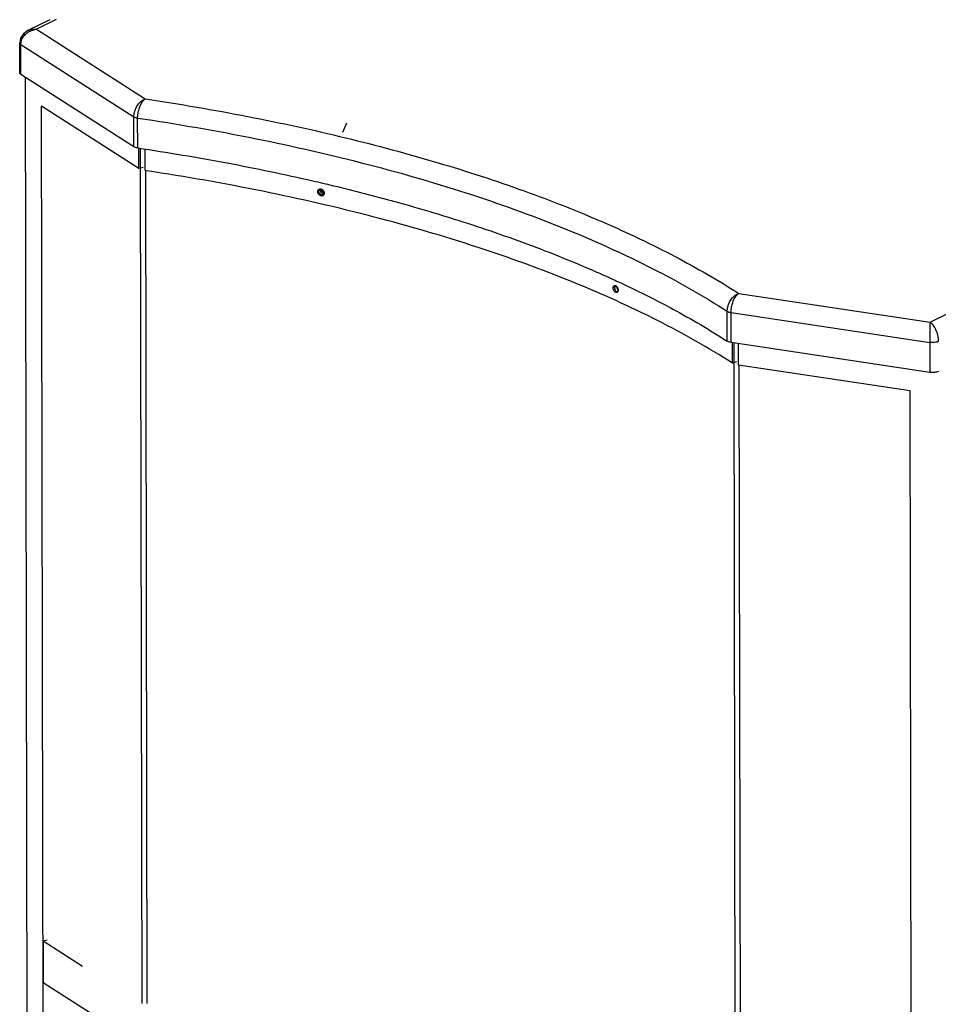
# Model space of a CAD drawing. Header units: inches. Extents: x -1 to 205, y 81 to 217.
# Tile 7 of 108: x 31 to 42, y 110 to 123. Entities that reach past the tile are written whole.
import ezdxf

# ---------------------------------------------------------------- set-up
doc = ezdxf.new("R2010")
doc.units = ezdxf.units.IN
doc.header["$LTSCALE"] = 1.1
doc.header["$MEASUREMENT"] = 0
doc.layers.get('0').update_dxf_attribs({"linetype": 'CONTINUOUS'})
for name, color, linetype in [('3_ALL_AXES', 7, 'CONTINUOUS'), ('6_ALL_SURFS', 7, 'CONTINUOUS'), ('7_ALL_FEATURES', 7, 'CONTINUOUS')]:
    doc.layers.add(name, color=color, linetype=linetype)

msp = doc.modelspace()

# ---------------------------------------------------------------- linework, layer by layer
at = {"color": 7, "linetype": 'Continuous'}
for p, q in [((32.39851804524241, 120.7502390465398), (32.39807417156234, 121.0141679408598)), ((34.64727705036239, 120.4945565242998), (34.66096101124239, 120.5041505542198)), ((39.82934591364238, 118.3140066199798), (39.82890088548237, 118.5786219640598))]:
    msp.add_line(p, q, dxfattribs=at)
for points, start_tangent, end_tangent in [([(34.64727705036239, 120.4945565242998), (34.64866968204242, 120.5057480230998), (34.64890659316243, 120.5065745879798)], (-0.001681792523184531, 0.9999985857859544), (0.2874204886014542, 0.9578045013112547)), ([(34.6527417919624, 120.4717878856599), (34.64868392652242, 120.4828136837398), (34.64727705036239, 120.4945565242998)], (-0.44285107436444, 0.8965951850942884), (-0.001681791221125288, 0.9999985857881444)), ([(34.66899135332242, 120.4817440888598), (34.66454969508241, 120.4931716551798), (34.66344949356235, 120.4987754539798)], (-0.46313438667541, 0.8862880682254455), (-0.1359485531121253, 0.9907158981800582)), ([(34.66899030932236, 120.4817435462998), (34.66845684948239, 120.4827953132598), (34.66439048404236, 120.4938230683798), (34.66345006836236, 120.4987751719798)], (-0.4611104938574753, 0.8873427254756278), (-0.1362403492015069, 0.9906758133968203)), ([(34.67685678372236, 120.4872336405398), (34.67240313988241, 120.4986763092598), (34.67189762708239, 120.5008406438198)], (-0.4637053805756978, 0.8859894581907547), (-0.2052780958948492, 0.9787036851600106)), ([(34.66766335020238, 120.4525054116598), (34.6592159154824, 120.4614341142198), (34.6527417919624, 120.4717878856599)], (-0.76044832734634, 0.649398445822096), (-0.4428510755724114, 0.8965951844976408)), ([(34.68816988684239, 120.4418813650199), (34.66766335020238, 120.4525054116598)], (-0.9744854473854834, 0.2244506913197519), (-0.7604483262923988, 0.6493984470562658)), ([(34.68458383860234, 120.4625321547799), (34.6834097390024, 120.4635056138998), (34.67494455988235, 120.4724384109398), (34.66899030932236, 120.4817435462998)], (-0.7785804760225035, 0.6275447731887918), (-0.4611104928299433, 0.8873427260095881)), ([(34.68458525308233, 120.4625339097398), (34.6759008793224, 120.4712763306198), (34.66899135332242, 120.4817440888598)], (-0.7768843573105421, 0.629643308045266), (-0.4631343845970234, 0.8862880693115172)), ([(34.69232862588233, 120.4681402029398), (34.68376620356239, 120.4767782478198), (34.67685678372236, 120.4872336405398)], (-0.7751407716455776, 0.6317885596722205), (-0.4637053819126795, 0.885989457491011)), ([(34.69601026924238, 120.4555256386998), (34.68458383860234, 120.4625321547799)], (-0.9151930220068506, 0.4030157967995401), (-0.7785804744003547, 0.6275447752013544)), ([(34.69600617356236, 120.4555153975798), (34.68458525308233, 120.4625339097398)], (-0.9153142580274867, 0.4027403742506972), (-0.7768843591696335, 0.6296433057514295)), ([(34.69388410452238, 120.4409798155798), (34.68816988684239, 120.4418813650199)], (-0.9964054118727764, 0.0847127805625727), (-0.9744854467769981, 0.2244506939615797)), ([(38.36678495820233, 119.2607900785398), (38.36252576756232, 119.2843500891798)], (-0.3377321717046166, 0.9412422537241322), (-0.001681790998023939, 0.9999985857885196)), ([(38.37830120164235, 119.2397956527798), (38.37179215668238, 119.2496766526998), (38.36678495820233, 119.2607900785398)], (-0.6239049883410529, 0.7815002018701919), (-0.3377321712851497, 0.9412422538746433))]:
    msp.add_spline(points, degree=3, dxfattribs=dict(at, start_tangent=start_tangent, end_tangent=end_tangent))
at = {"layer": '3_ALL_AXES', "color": 7, "linetype": 'Continuous'}
for points, start_tangent, end_tangent in [([(34.64727705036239, 120.4945565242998), (34.64896839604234, 120.5065544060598)], (-0.001681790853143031, 0.9999985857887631), (0.286402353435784, 0.958109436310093)), ([(34.6527417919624, 120.4717878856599), (34.64727705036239, 120.4945565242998)], (-0.4345612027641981, 0.9006423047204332), (-0.001681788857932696, 0.9999985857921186)), ([(34.66766335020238, 120.4525054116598), (34.6527417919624, 120.4717878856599)], (-0.7632802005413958, 0.6460675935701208), (-0.4345612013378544, 0.9006423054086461)), ([(34.69388551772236, 120.4409830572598), (34.68816988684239, 120.4418813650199), (34.66766335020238, 120.4525054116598)], (-0.9964855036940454, 0.08376539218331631), (-0.763280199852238, 0.6460675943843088)), ([(38.36678495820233, 119.2607900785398), (38.36252576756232, 119.2843500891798)], (-0.3356307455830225, 0.9419936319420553), (-0.001681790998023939, 0.9999985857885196)), ([(38.37830120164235, 119.2397956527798), (38.36678495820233, 119.2607900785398)], (-0.6189993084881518, 0.7853915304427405), (-0.3356307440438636, 0.9419936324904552))]:
    msp.add_spline(points, degree=3, dxfattribs=dict(at, start_tangent=start_tangent, end_tangent=end_tangent))
at = {"layer": '6_ALL_SURFS', "color": 7, "linetype": 'Continuous'}
msp.add_line((38.36272647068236, 119.2794009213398), (38.36252576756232, 119.2843500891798), dxfattribs=at)
for points, start_tangent, end_tangent in [([(34.64727705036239, 120.4945565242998), (34.64866968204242, 120.5057480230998), (34.64890659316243, 120.5065745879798)], (-0.001681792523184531, 0.9999985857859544), (0.2874204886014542, 0.9578045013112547)), ([(34.64799823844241, 120.4861262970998), (34.64727705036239, 120.4945565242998)], (-0.1688891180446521, 0.9856350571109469), (-0.00168178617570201, 0.9999985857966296)), ([(34.6527417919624, 120.4717878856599), (34.64868392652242, 120.4828136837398), (34.64727705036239, 120.4945565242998)], (-0.44285107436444, 0.8965951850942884), (-0.001681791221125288, 0.9999985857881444)), ([(34.6527417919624, 120.4717878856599), (34.64868392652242, 120.4828136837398), (34.64799823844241, 120.4861262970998)], (-0.4428510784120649, 0.8965951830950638), (-0.168889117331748, 0.9856350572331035)), ([(34.66766335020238, 120.4525054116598), (34.6592159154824, 120.4614341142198), (34.6527417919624, 120.4717878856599)], (-0.76044832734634, 0.649398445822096), (-0.4428510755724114, 0.8965951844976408)), ([(34.68816988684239, 120.4418813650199), (34.66766335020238, 120.4525054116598)], (-0.9744854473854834, 0.2244506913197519), (-0.7604483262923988, 0.6493984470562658)), ([(34.69388410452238, 120.4409798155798), (34.68816988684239, 120.4418813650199)], (-0.9964054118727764, 0.0847127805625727), (-0.9744854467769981, 0.2244506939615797)), ([(38.36678495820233, 119.2607900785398), (38.36252576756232, 119.2843500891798)], (-0.3377321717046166, 0.9412422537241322), (-0.001681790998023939, 0.9999985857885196)), ([(38.37830120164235, 119.2397956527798), (38.37179215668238, 119.2496766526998), (38.36678495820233, 119.2607900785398)], (-0.6239049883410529, 0.7815002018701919), (-0.3377321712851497, 0.9412422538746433))]:
    msp.add_spline(points, degree=3, dxfattribs=dict(at, start_tangent=start_tangent, end_tangent=end_tangent))
at = {"layer": '7_ALL_FEATURES', "color": 7, "linetype": 'Continuous'}
for p, q in [((31.26232095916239, 122.6266625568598), (30.98633580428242, 122.4905091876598)), ((31.34124601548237, 122.6280167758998), (31.09405282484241, 122.5060675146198)), ((30.98597899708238, 122.4903329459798), (30.98614699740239, 122.4904160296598)), ((31.09405282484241, 122.5060675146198), (32.4564726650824, 121.6350311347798)), ((30.89560392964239, 122.3962683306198), (30.88372525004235, 122.3356451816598)), ((30.88434462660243, 121.9608463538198), (30.88371424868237, 122.3356713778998)), ((30.89881924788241, 121.9406657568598), (30.89818887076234, 122.3154903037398)), ((30.89818887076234, 122.3154903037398), (32.31370826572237, 121.4105057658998)), ((32.31433864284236, 121.0356812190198), (30.89881924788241, 121.9406657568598)), ((30.9541459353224, 121.9052937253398), (30.99403930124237, 98.18455179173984)), ((31.19541848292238, 98.37262218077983), (31.15645147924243, 121.5425457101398)), ((32.37715203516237, 120.7621147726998), (31.15645147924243, 121.5425457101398)), ((32.31433864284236, 121.0356812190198), (32.31370826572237, 121.4105057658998)), ((32.36128244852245, 121.0203515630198), (32.36065207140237, 121.3951761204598)), ((32.37715203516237, 120.7621147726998), (32.3767176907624, 121.0203775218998)), ((32.45481693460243, 120.7366514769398), (32.45436612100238, 121.0047068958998)), ((32.43049432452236, 120.7756744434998), (32.37715203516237, 120.7621147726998)), ((32.41608602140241, 110.3042558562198), (32.39851804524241, 120.7502390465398)), ((32.47243129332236, 120.7339910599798), (32.45481693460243, 120.7366514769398)), ((32.48128838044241, 110.3043655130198), (32.46375656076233, 120.7288498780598)), ((34.64727705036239, 120.4945565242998), (34.61586977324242, 120.4725364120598)), ((34.6754728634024, 120.5802950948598), (34.7392649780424, 120.5652238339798)), ((34.7392649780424, 120.5652238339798), (34.74542548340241, 120.5637591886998)), ((34.74542548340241, 120.5637591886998), (34.75090545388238, 120.5624549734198)), ((34.75090545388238, 120.5624549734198), (34.81471749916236, 120.5471729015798)), ((38.36252576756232, 119.2843500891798), (38.31548849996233, 119.2674212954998)), ((38.35856406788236, 119.3534445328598), (38.38992360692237, 119.3389012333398)), ((38.38992360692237, 119.3389012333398), (38.42023614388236, 119.3247524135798)), ((38.42023614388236, 119.3247524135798), (38.45182379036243, 119.3099119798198)), ((38.45182379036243, 119.3099119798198), (38.4792603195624, 119.2969409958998)), ((38.4792603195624, 119.2969409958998), (38.54085194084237, 119.2675446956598)), ((39.88724379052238, 119.1988177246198), (42.28318889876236, 118.8376564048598)), ((39.74469839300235, 118.5996637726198), (39.74406801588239, 118.9744883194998)), ((39.79149340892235, 118.5842607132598), (39.79086303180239, 118.9590852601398)), ((39.79086303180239, 118.9590852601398), (42.28018876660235, 118.5838478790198)), ((42.28318889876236, 118.8376564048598), (42.53038208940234, 118.9596056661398)), ((42.28081914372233, 118.2090233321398), (39.79149340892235, 118.5842607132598)), ((39.80798015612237, 118.3258821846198), (39.80754557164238, 118.5842877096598)), ((39.88564625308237, 118.3004194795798), (39.88519264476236, 118.5701366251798)), ((42.28018876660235, 118.5838478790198), (42.28081914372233, 118.2090233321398)), ((39.86132181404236, 118.3394422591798), (39.80798015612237, 118.3258821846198)), ((39.84691367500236, 107.8681511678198), (39.82934591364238, 118.3140066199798)), ((42.03236449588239, 117.9768262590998), (39.88564625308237, 118.3004194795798)), ((39.91211704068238, 107.8682608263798), (39.89458543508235, 118.2926179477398)), ((42.07133149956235, 94.80690272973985), (42.03236449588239, 117.9768262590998)), ((31.22738533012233, 111.0960983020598), (31.17777956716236, 111.0835481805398)), ((31.17777956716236, 111.0835481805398), (31.17865239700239, 110.5645603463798)), ((31.67204317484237, 110.7660350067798), (31.17777956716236, 111.0835481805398)), ((32.42397736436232, 109.7645680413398), (31.17865239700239, 110.5645603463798))]:
    msp.add_line(p, q, dxfattribs=at)
msp.add_lwpolyline([(30.98596288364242, 122.4903059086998), (30.93178528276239, 122.4512273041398), (30.8956039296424, 122.3962683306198)], dxfattribs=at)
msp.add_ellipse((48.77645502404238, 116.6926951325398), major_axis=(-13.14351962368, -28.21383889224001), ratio=0.4654204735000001, start_param=-1.5185851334, end_param=-1.5144640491, dxfattribs=at)
for points, start_tangent, end_tangent in [([(30.93328919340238, 122.4176058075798), (30.97586961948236, 122.4605028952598), (30.99519729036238, 122.4736117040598)], (0.5934242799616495, 0.8048898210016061), (0.8555292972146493, 0.5177544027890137)), ([(30.98614439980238, 122.4904212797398), (31.03352875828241, 122.5055281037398), (31.0940528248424, 122.5060675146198)], (0.8962949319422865, 0.4434584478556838), (0.9910675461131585, -0.133360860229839)), ([(30.99519729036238, 122.4736117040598), (31.03132975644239, 122.4913624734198)], (0.8555292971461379, 0.5177544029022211), (0.9323749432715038, 0.3614926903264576)), ([(31.03132975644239, 122.4913624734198), (31.0940528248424, 122.5060675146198)], (0.9323749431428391, 0.3614926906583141), (0.9961649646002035, 0.08749493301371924)), ([(30.89818887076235, 122.3154903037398), (30.90687347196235, 122.3674581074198)], (-0.002120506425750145, 0.9999977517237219), (0.3202954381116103, 0.947317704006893)), ([(30.90687347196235, 122.3674581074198), (30.93328919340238, 122.4176058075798)], (0.3202954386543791, 0.9473177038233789), (0.5934242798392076, 0.8048898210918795)), ([(30.88408192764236, 122.3356304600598), (30.88471006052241, 122.3301920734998), (30.8981888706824, 122.3154903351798)], (-0.03987505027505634, -0.9992046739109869), (0.8425149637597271, -0.5386729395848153)), ([(30.89881924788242, 121.9406657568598), (30.88729505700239, 121.9514475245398), (30.88440596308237, 121.9608690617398)], (-0.8425274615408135, 0.5386533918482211), (-0.02702530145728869, 0.9996347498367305)), ([(32.31370826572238, 121.4105057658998), (32.32044113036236, 121.4657325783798), (32.34038676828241, 121.5210779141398), (32.37185796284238, 121.5709804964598), (32.41170120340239, 121.6102075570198), (32.45647404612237, 121.6350302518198)], (-0.002402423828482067, 0.9999971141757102), (0.9392213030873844, 0.3433123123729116)), ([(32.36065207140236, 121.3951761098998), (32.36514491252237, 121.4511984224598), (32.37852644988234, 121.5087503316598), (32.39966214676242, 121.5620752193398), (32.42647114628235, 121.6055752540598), (32.4564726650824, 121.6350311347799)], (-0.001892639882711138, 0.9999982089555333), (0.8229840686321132, 0.5680644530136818)), ([(32.4564726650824, 121.6350311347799), (33.74131941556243, 121.4143230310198), (34.96613325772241, 121.1470057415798), (36.12220315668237, 120.8352982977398), (37.20053060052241, 120.4817726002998), (38.19268136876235, 120.0891934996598), (39.09063029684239, 119.6605592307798), (39.88724379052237, 119.1988177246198)], (0.9889455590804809, -0.1482790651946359), (0.8415755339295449, -0.5401394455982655)), ([(32.31370826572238, 121.4105057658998), (32.3264364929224, 121.4040522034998), (32.34233406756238, 121.3988608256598), (32.36065207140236, 121.3951761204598)], (0.8425289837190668, -0.5386510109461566), (0.9890871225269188, -0.1473318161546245)), ([(32.36065207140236, 121.3951761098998), (33.84717783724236, 121.1355360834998), (35.24863443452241, 120.8131527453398), (36.55243732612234, 120.4315042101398), (37.7446716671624, 119.9948084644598), (38.81221839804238, 119.5077139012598), (39.74406801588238, 118.9744883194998)], (0.9890872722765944, -0.1473308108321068), (0.8404025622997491, -0.5419626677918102)), ([(32.36128244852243, 121.0203515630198), (32.33494268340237, 121.0263664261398), (32.31433864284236, 121.0356812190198)], (-0.9890872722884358, 0.1473308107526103), (-0.8425274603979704, 0.5386533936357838)), ([(32.36128244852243, 121.0203515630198), (33.4798486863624, 120.8323530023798), (34.55614696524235, 120.6080249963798), (34.67547286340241, 120.5802950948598)], (0.9890872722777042, -0.1473308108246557), (0.9735025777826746, -0.2286760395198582)), ([(39.80798015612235, 118.3258821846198), (38.87879732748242, 118.8540843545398), (37.81311257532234, 119.3386654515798), (36.62336262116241, 119.7739703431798), (35.32343178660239, 120.1549190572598), (33.92849016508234, 120.4770659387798), (32.47243129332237, 120.7339910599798)], (-0.8425377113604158, 0.538637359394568), (-0.9887431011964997, 0.1496231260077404)), ([(34.61586977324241, 120.4725364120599), (34.61725646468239, 120.4837292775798), (34.62131410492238, 120.4929320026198), (34.62992744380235, 120.5019131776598)], (-0.001681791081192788, 0.9999985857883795), (0.8182794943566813, 0.5748205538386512)), ([(34.62992744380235, 120.5019131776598), (34.63620646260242, 120.5053003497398), (34.65046299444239, 120.5072850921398)], (0.8182794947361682, 0.5748205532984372), (0.997478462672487, -0.07096982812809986)), ([(34.65046299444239, 120.5072850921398), (34.65653208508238, 120.5063782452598)], (0.9974784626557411, -0.07096982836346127), (0.9750981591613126, -0.2217737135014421)), ([(34.65653208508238, 120.5063782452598), (34.6760638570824, 120.4965543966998)], (0.9750981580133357, -0.2217737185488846), (0.7733577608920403, -0.6339698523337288)), ([(34.6760638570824, 120.4965543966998), (34.67703730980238, 120.4957372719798), (34.68543064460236, 120.4868038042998), (34.69102939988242, 120.4780731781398)], (0.7733577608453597, -0.6339698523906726), (0.467154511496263, -0.8841756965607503)), ([(34.81471749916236, 120.5471729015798), (35.58284144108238, 120.3488907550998), (36.55302623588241, 120.0566932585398), (37.46017530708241, 119.7333979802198), (38.29818668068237, 119.3811796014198), (38.35856406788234, 119.3534445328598)], (0.97219688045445, -0.2341649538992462), (0.9077153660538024, -0.4195864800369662)), ([(34.63714572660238, 120.4296890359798), (34.63617057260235, 120.4305050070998), (34.62775862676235, 120.4394255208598), (34.62131167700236, 120.4497730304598), (34.61727081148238, 120.4607949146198), (34.61586977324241, 120.4725364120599)], (-0.7743208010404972, 0.6327932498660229), (-0.001681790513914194, 0.9999985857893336)), ([(34.63470961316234, 120.4569652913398), (34.63388372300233, 120.4585789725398), (34.62983605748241, 120.4696024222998), (34.6284326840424, 120.4813444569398)], (-0.4689860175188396, 0.8832055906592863), (-0.001681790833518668, 0.9999985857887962)), ([(34.64973291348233, 120.4384982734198), (34.64876768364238, 120.4393051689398), (34.64034154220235, 120.4482289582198), (34.63470961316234, 120.4569652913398)], (-0.7745276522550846, 0.632540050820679), (-0.4689860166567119, 0.88320559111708)), ([(34.65669466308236, 120.4198771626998), (34.63714572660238, 120.4296890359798)], (-0.975091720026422, 0.2218020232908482), (-0.7743208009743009, 0.6327932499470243)), ([(34.66932641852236, 120.4286693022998), (34.64973291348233, 120.4384982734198)], (-0.9750750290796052, 0.2218753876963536), (-0.7745276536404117, 0.6325400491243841)), ([(34.68315556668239, 120.4242435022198), (34.67700171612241, 120.4209421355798), (34.65669466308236, 120.4198771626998)], (-0.8207035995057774, -0.5713541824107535), (-0.9750917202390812, 0.221802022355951)), ([(34.68888233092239, 120.4294340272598), (34.66932641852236, 120.4286693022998)], (-0.9422965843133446, -0.3347792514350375), (-0.9750750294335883, 0.2218753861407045)), ([(34.69111755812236, 120.4321827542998), (34.68315556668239, 120.4242435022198)], (-0.5744774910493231, -0.818520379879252), (-0.82070360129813, -0.5713541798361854)), ([(34.69102939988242, 120.4780731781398), (34.69185907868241, 120.4764434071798), (34.69588657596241, 120.4654122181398), (34.69728255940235, 120.4536672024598)], (0.4671545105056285, -0.8841756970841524), (0.001681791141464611, -0.999998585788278)), ([(34.69567140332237, 120.4416699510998), (34.6918568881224, 120.4332846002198), (34.69111755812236, 120.4321827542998)], (-0.2849189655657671, -0.9585516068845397), (-0.5744774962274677, -0.8185203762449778)), ([(34.69728255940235, 120.4536672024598), (34.69590100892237, 120.4424779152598), (34.69567140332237, 120.4416699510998)], (0.001681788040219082, -0.999998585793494), (-0.284918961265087, -0.9585516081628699)), ([(38.31548849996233, 119.2674212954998), (38.31959974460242, 119.2870714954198), (38.33101339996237, 119.2978090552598)], (-0.001681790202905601, 0.9999985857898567), (0.9411777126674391, 0.3379119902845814)), ([(38.32029695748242, 119.2423355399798), (38.31972992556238, 119.2438692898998), (38.31548849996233, 119.2674212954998)], (-0.3567787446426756, 0.934188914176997), (-0.001681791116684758, 0.9999985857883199)), ([(38.33101339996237, 119.2978090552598), (38.33847971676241, 119.2987508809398), (38.34657915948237, 119.2965891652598), (38.35468117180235, 119.2914591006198), (38.36222411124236, 119.2837078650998), (38.36323825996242, 119.2823908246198)], (0.9411777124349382, 0.3379119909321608), (0.5990798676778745, -0.8006892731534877)), ([(38.33430340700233, 119.2741928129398), (38.33842166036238, 119.2938398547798), (38.33906081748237, 119.2949722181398)], (-0.00168178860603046, 0.9999985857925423), (0.5112764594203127, 0.8594163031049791)), ([(38.33911399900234, 119.2491189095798), (38.33855193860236, 119.2506376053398), (38.33430340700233, 119.2741928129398)], (-0.3570072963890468, 0.9341015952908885), (-0.001681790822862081, 0.9999985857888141)), ([(38.36323825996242, 119.2823908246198), (38.36867805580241, 119.2738292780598), (38.37307283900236, 119.2642503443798)], (0.5990798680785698, -0.8006892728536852), (0.3546757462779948, -0.9349893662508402)), ([(38.37307283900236, 119.2642503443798), (38.37363647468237, 119.2627153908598), (38.3778500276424, 119.2391534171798)], (0.3546757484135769, -0.9349893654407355), (0.001681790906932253, -0.9999985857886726)), ([(38.54085194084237, 119.2675446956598), (39.06142372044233, 119.0024072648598), (39.74469839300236, 118.5996637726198)], (0.9013691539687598, -0.4330515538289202), (0.8404025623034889, -0.5419626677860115)), ([(38.33181084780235, 119.2221398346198), (38.33119783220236, 119.2228966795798), (38.32471612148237, 119.2327653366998), (38.32029695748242, 119.2423355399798)], (-0.6359345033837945, 0.7717430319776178), (-0.356778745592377, 0.9341889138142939)), ([(38.35637990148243, 119.2078034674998), (38.35496211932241, 119.2078607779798), (38.3468705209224, 119.2100252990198), (38.33876092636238, 119.2151526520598), (38.33181084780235, 119.2221398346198)], (-0.9999897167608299, 0.004535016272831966), (-0.6359345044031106, 0.7717430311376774)), ([(38.3506443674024, 119.2289097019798), (38.35003917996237, 119.2296562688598), (38.34354653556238, 119.2395298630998), (38.33911399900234, 119.2491189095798)], (-0.6361477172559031, 0.7715672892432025), (-0.3570072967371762, 0.9341015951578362)), ([(38.37060734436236, 119.2151057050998), (38.36573833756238, 119.2167729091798), (38.35761504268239, 119.2219064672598), (38.3506443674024, 119.2289097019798)], (-0.9740319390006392, 0.2264106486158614), (-0.6361477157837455, 0.7715672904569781)), ([(38.36237733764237, 119.2087843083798), (38.35637990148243, 119.2078034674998)], (-0.9418484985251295, -0.3360378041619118), (-0.999989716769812, 0.004535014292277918)), ([(38.3778500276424, 119.2391534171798), (38.37376630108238, 119.2195130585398), (38.36247352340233, 119.2088189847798), (38.36237733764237, 119.2087843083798)], (0.001681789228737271, -0.9999985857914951), (-0.9418485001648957, -0.336037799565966)), ([(39.74406801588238, 118.9744883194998), (39.75089776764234, 119.0300102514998), (39.77097852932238, 119.0852706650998), (39.80256495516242, 119.1350279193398), (39.84270881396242, 119.1742787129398), (39.88724379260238, 119.1988177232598)], (-0.00207445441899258, 0.9999978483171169), (0.9394775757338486, 0.3426103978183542)), ([(39.79086303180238, 118.9590852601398), (39.79542662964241, 119.0153536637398), (39.80893066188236, 119.0727834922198), (39.83017956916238, 119.1259466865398), (39.85721857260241, 119.1695101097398), (39.88724379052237, 119.1988177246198)], (-0.001315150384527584, 0.9999991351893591), (0.824051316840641, 0.5665151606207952)), ([(39.74406801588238, 118.9744883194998), (39.75673340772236, 118.9680149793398), (39.77258053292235, 118.9627987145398), (39.79086303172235, 118.9590852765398)], (0.8404038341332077, -0.5419606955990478), (0.9888288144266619, -0.1490556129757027)), ([(42.28318889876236, 118.8376564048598), (42.28216031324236, 118.8027242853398), (42.28126012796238, 118.7539772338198), (42.28060514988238, 118.6973346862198), (42.28026483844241, 118.6386380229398), (42.28018876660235, 118.5838478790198)], (-0.01698884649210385, -0.9998556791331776), (0.003201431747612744, -0.999994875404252)), ([(42.28318889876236, 118.8376564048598), (42.31621773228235, 118.8064454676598), (42.34548100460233, 118.7609939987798), (42.36800524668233, 118.7068837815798), (42.3820321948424, 118.6497605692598), (42.38673320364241, 118.5954890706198)], (0.8234963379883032, -0.5673215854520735), (0.001424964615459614, -0.999998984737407)), ([(39.79149340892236, 118.5842607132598), (39.76521219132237, 118.5903167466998), (39.74469839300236, 118.5996637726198)], (-0.9888289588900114, 0.1490546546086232), (-0.8404025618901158, 0.5419626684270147)), ([(42.38673320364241, 118.5954890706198), (42.35635908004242, 118.5856145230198), (42.31870846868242, 118.5815007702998), (42.28018876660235, 118.5838478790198)], (-0.8968050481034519, -0.4424259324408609), (-0.9888290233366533, 0.1490542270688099)), ([(42.38736358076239, 118.2206645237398), (42.36566019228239, 118.2128120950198), (42.3388155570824, 118.2079577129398), (42.30940029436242, 118.2066563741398), (42.28081914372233, 118.2090233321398)], (-0.8968049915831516, -0.4424260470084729), (-0.9888289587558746, 0.1490546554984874))]:
    msp.add_spline(points, degree=3, dxfattribs=dict(at, start_tangent=start_tangent, end_tangent=end_tangent))

doc.saveas('drawing.dxf')
